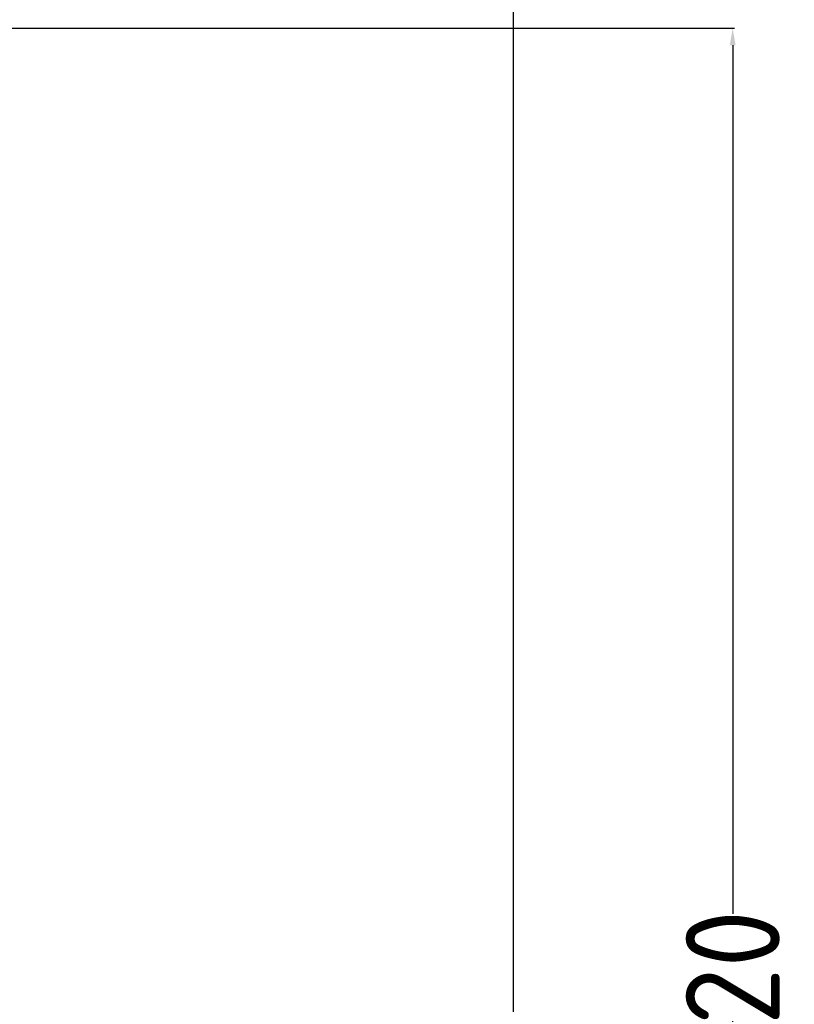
# Model space of a CAD drawing. Header units: millimetres. Extents: x 3278 to 6066, y 2420 to 4375.
# Tile 229 of 256: x 4858 to 4941, y 4131 to 4236. Entities that reach past the tile are written whole.
import ezdxf

# ---------------------------------------------------------------- set-up
doc = ezdxf.new("R2010")
doc.units = ezdxf.units.MM
doc.layers.add('AM_5', color=3, linetype='Continuous', lineweight=25)
doc.styles.get("Standard").update_dxf_attribs({"font": 'ISOCP.SHX'})
doc.dimstyles.new('Standard$0', dxfattribs={"dimtxt": 0.18, "dimasz": 0.18, "dimexe": 0.18, "dimexo": 0.0625, "dimgap": 0.09, "dimtad": 0, "dimtih": 1, "dimtoh": 1, "dimdec": 4, "dimzin": 0, "dimdsep": 46, "dimtxsty": 'STANDARD', "dimcen": 0.09, "dimadec": 0, "dimazin": 0, "dimtfac": 1, "dimtdec": 4, "dimtofl": 0, "dimtmove": 0, "dimatfit": 3, "dimfxl": 1, "dimtolj": 1, "dimtzin": 0, "dimarcsym": 0})

# ---------------------------------------------------------------- blocks, each defined once
blk = doc.blocks.new('*D28')
at = {"layer": 'AM_5', "color": 0, "lineweight": -2, "transparency": 16777216}
for p, q in [((3470.83, 4071.15), (3470.83, 4265.95)), ((3472.63, 4265.77), (4181.74, 4265.77)), ((4909.03, 4265.77), (4199.92, 4265.77)), ((4910.83, 4071.15), (4910.83, 4265.95))]:
    blk.add_line(p, q, dxfattribs=at)
at = {"layer": 'AM_5', "color": 0, "transparency": 16777216}
for points in [[(3472.63, 4266.07), (3472.63, 4265.47), (3470.83, 4265.77)], [(4909.03, 4266.07), (4909.03, 4265.47), (4910.83, 4265.77)]]:
    blk.add_solid(points, dxfattribs=at)
at = {"layer": 'Defpoints', "color": 0, "transparency": 16777216}
for p in [(4910.83, 4265.77), (3470.83, 4071.09), (4910.83, 4071.09)]:
    blk.add_point(p, dxfattribs=at)
at = {"layer": 'AM_5', "color": 0, "transparency": 16777216, "insert": (4190.83, 4265.77), "char_height": 10, "attachment_point": 5}
blk.add_mtext('\\A1;144', dxfattribs=at)
blk = doc.blocks.new('*D32')
at = {"layer": 'AM_5', "color": 0, "lineweight": -2, "transparency": 16777216}
for p, q in [((4845.15, 4235.23), (4934.35, 4235.23)), ((4934.17, 4233.43), (4934.17, 4140.95)), ((4934.17, 4037.03), (4934.17, 4129.51)), ((4882.9, 4035.23), (4934.35, 4035.23))]:
    blk.add_line(p, q, dxfattribs=at)
at = {"layer": 'AM_5', "color": 0, "transparency": 16777216}
for points in [[(4933.87, 4233.43), (4934.47, 4233.43), (4934.17, 4235.23)], [(4933.87, 4037.03), (4934.47, 4037.03), (4934.17, 4035.23)]]:
    blk.add_solid(points, dxfattribs=at)
at = {"layer": 'Defpoints', "color": 0, "transparency": 16777216}
for p in [(4845.08, 4235.23), (4882.83, 4035.23), (4934.17, 4035.23)]:
    blk.add_point(p, dxfattribs=at)
at = {"layer": 'AM_5', "color": 0, "transparency": 16777216, "insert": (4934.17, 4135.23), "char_height": 10, "attachment_point": 5, "rotation": 90}
blk.add_mtext('\\A1;20', dxfattribs=at)

msp = doc.modelspace()

# ---------------------------------------------------------------- dimensions: what is measured, and where the dimension line sits
at = {"layer": 'AM_5'}
for base, p1, p2, angle, text, override, picture, middle in [((4910.833, 4265.773), (3470.833, 4071.086), (4910.833, 4071.086), 360, '144', {"dimtxt": 10, "dimasz": 1.8, "dimdec": 1}, '*D28', (4190.833, 4265.773)), ((4934.166, 4035.228), (4845.083, 4235.228), (4882.833, 4035.228), 90, '20', {"dimtxt": 10, "dimasz": 1.8, "dimtih": 0, "dimdec": 1}, '*D32', (4934.166, 4135.228))]:
    dim = msp.add_linear_dim(base=base, p1=p1, p2=p2, angle=angle, text=text, dimstyle='Standard$0', override=override, dxfattribs=at)
    dim.commit()
    dim.dimension.update_dxf_attribs({"geometry": picture, "text_midpoint": middle})

doc.saveas('drawing.dxf')
